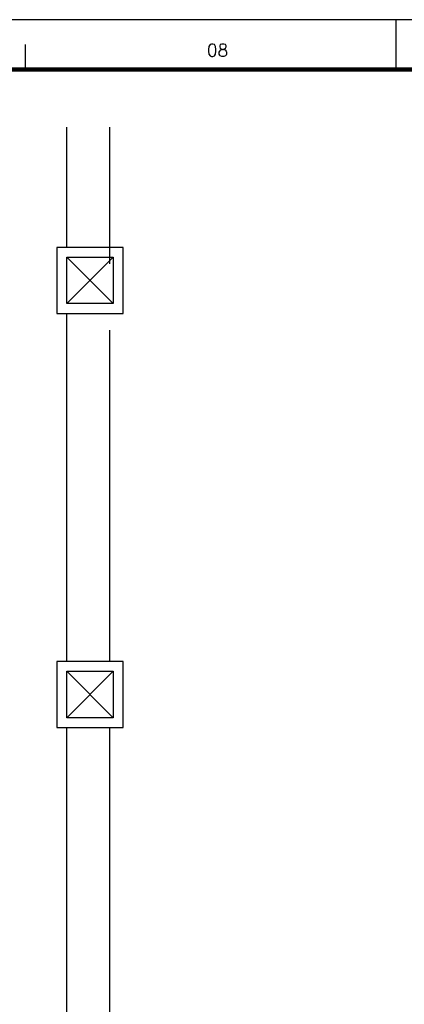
# Model space of a CAD drawing. Header units: millimetres. Extents: x 335 to 739279, y -1 to 84.
# Tile 201 of 244: x 387 to 395, y 64 to 84. Entities that reach past the tile are written whole.
import ezdxf

# ---------------------------------------------------------------- set-up
doc = ezdxf.new("R2010")
doc.units = ezdxf.units.MM
doc.header["$MEASUREMENT"] = 0
doc.layers.add('Margem', color=4, linetype='Continuous')
doc.styles.add('ROMANS', font='ROMANS')

msp = doc.modelspace()

# ---------------------------------------------------------------- linework, layer by layer
at = {"color": 7}
for p, q in [((388.142, 79.027), (388.142, 81.433)), ((389.002, 78.696), (389.002, 81.433)), ((387.941, 79.027), (387.941, 77.701)), ((389.268, 79.027), (387.941, 79.027)), ((389.268, 77.701), (389.268, 79.027)), ((388.142, 78.828), (389.07, 78.828)), ((388.142, 77.9), (388.142, 78.828)), ((388.142, 77.9), (389.07, 78.828)), ((388.142, 78.828), (389.07, 77.9)), ((389.07, 78.828), (389.07, 77.9)), ((389.07, 77.9), (388.142, 77.9)), ((387.941, 77.701), (389.268, 77.701)), ((388.142, 70.736), (388.142, 77.701)), ((389.002, 70.736), (389.002, 77.37)), ((389.268, 70.736), (387.941, 70.736)), ((387.941, 70.736), (387.941, 69.409)), ((389.268, 69.409), (389.268, 70.736)), ((388.142, 70.537), (389.07, 70.537)), ((388.142, 69.608), (388.142, 70.537)), ((388.142, 69.608), (389.07, 70.537)), ((388.142, 70.537), (389.07, 69.608)), ((389.07, 70.537), (389.07, 69.608)), ((389.07, 69.608), (388.142, 69.608)), ((387.941, 69.409), (389.268, 69.409)), ((388.142, 62.776), (388.142, 69.409)), ((389.002, 62.776), (389.002, 69.409))]:
    msp.add_line(p, q, dxfattribs=at)
at = {"layer": 'Margem', "color": 1}
for p, q in [((454.134, 83.587), (335.334, 83.587)), ((394.734, 83.587), (394.734, 82.587)), ((387.309, 83.087), (387.309, 82.587))]:
    msp.add_line(p, q, dxfattribs=at)
at = {"layer": 'Margem', "lineweight": 100}
msp.add_line((337.834, 82.587), (453.134, 82.587), dxfattribs=at)

# ---------------------------------------------------------------- texts
at = {"layer": 'Margem', "color": 1, "insert": (391.163, 82.85), "char_height": 0.25, "width": 1.47907, "attachment_point": 8, "line_spacing_factor": 0.798, "style": 'ROMANS'}
msp.add_mtext('08', dxfattribs=at)

doc.saveas('drawing.dxf')
